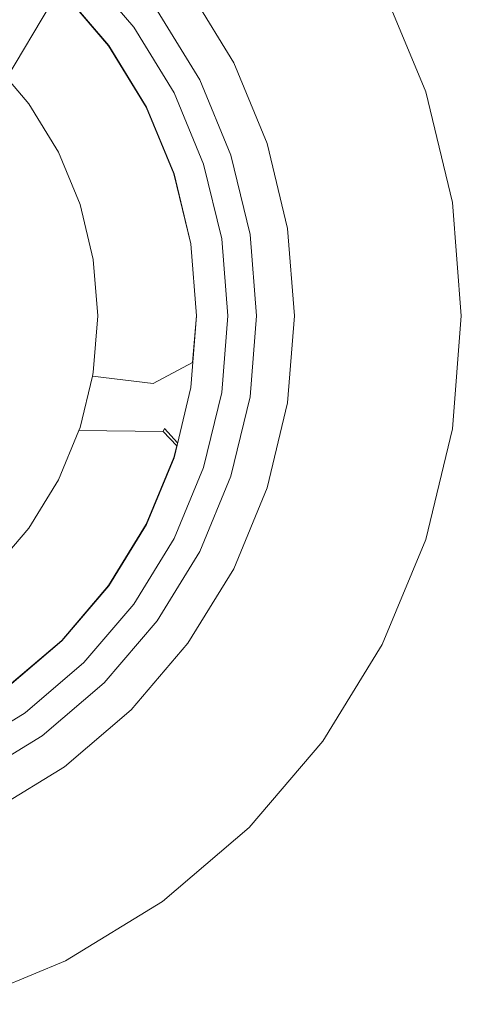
# Model space of a CAD drawing. Header units: inches. Extents: x 1987 to 3775, y 142 to 1299.
# Tile 9 of 50: x 2581 to 2588, y 352 to 368. Entities that reach past the tile are written whole.
import ezdxf

# ---------------------------------------------------------------- set-up
doc = ezdxf.new("R2010")
doc.units = ezdxf.units.IN
doc.header["$MEASUREMENT"] = 0
doc.layers.add('CAR', color=173, linetype='Continuous', lineweight=13)

# ---------------------------------------------------------------- blocks, each defined once
blk = doc.blocks.new('r')
at = {"layer": 'CAR'}
for p, q in [((62.15, 16.079), (61.357, 17.008)), ((61.008, 16.66), (61.752, 15.789)), ((63.007, 16.702), (63.733, 15.518)), ((66.779, 15.053), (66.089, 16.719)), ((60.132, 15.275), (60.825, 16.441)), ((61.129, 16.511), (61.748, 15.786)), ((63.194, 15.244), (62.519, 16.347)), ((62.789, 15.037), (62.15, 16.079)), ((61.748, 15.786), (62.345, 14.811)), ((61.752, 15.789), (62.35, 14.813)), ((63.733, 15.518), (64.264, 14.235)), ((60.482, 14.865), (60.132, 15.275)), ((63.689, 14.049), (63.194, 15.244)), ((63.256, 13.908), (62.789, 15.037)), ((67.2, 13.299), (66.779, 15.053)), ((60.952, 14.098), (60.482, 14.865)), ((62.345, 14.811), (62.783, 13.754)), ((62.35, 14.813), (62.788, 13.756)), ((64.264, 14.235), (64.588, 12.886)), ((61.296, 13.268), (60.952, 14.098)), ((63.991, 12.791), (63.689, 14.049)), ((62.783, 13.754), (63.05, 12.642)), ((62.788, 13.756), (63.055, 12.643)), ((63.542, 12.72), (63.256, 13.908)), ((67.342, 11.502), (67.2, 13.299)), ((61.506, 12.394), (61.296, 13.268)), ((64.588, 12.886), (64.697, 11.502)), ((63.638, 11.502), (63.542, 12.72)), ((64.093, 11.502), (63.991, 12.791)), ((63.05, 12.642), (63.14, 11.502)), ((63.055, 12.643), (63.145, 11.502)), ((61.576, 11.498), (61.506, 12.394)), ((61.506, 10.602), (61.576, 11.498)), ((63.145, 11.502), (63.055, 10.36)), ((63.14, 11.502), (63.081, 10.758)), ((63.542, 10.283), (63.638, 11.502)), ((63.991, 10.212), (64.093, 11.502)), ((64.697, 11.502), (64.588, 10.118)), ((67.2, 9.704), (67.342, 11.502)), ((63.081, 10.758), (62.453, 10.427)), ((63.081, 10.758), (63.081, 10.754)), ((61.296, 9.728), (61.491, 10.542)), ((61.491, 10.542), (61.506, 10.602)), ((62.453, 10.427), (61.491, 10.542)), ((63.055, 10.36), (62.788, 9.247)), ((63.256, 9.095), (63.542, 10.283)), ((63.689, 8.954), (63.991, 10.212)), ((64.588, 10.118), (64.264, 8.768)), ((61.276, 9.68), (61.296, 9.728)), ((62.616, 9.663), (62.633, 9.71)), ((62.633, 9.71), (62.843, 9.482)), ((66.779, 7.951), (67.2, 9.704)), ((60.952, 8.898), (61.276, 9.68)), ((61.276, 9.68), (62.616, 9.663)), ((62.616, 9.663), (62.828, 9.435)), ((62.828, 9.435), (62.783, 9.249)), ((62.783, 9.249), (62.345, 8.192)), ((62.788, 9.247), (62.35, 8.19)), ((62.789, 7.966), (63.256, 9.095)), ((63.194, 7.759), (63.689, 8.954)), ((60.482, 8.131), (60.952, 8.898)), ((64.264, 8.768), (63.733, 7.485)), ((59.898, 7.448), (60.482, 8.131)), ((62.345, 8.192), (61.748, 7.217)), ((62.35, 8.19), (61.752, 7.214)), ((62.15, 6.924), (62.789, 7.966)), ((66.089, 6.285), (66.779, 7.951)), ((62.519, 6.657), (63.194, 7.759)), ((63.733, 7.485), (63.007, 6.302)), ((61.748, 7.217), (61.005, 6.347)), ((61.752, 7.214), (61.008, 6.343)), ((61.357, 5.995), (62.15, 6.924)), ((61.679, 5.673), (62.519, 6.657)), ((61.005, 6.347), (60.135, 5.604)), ((61.008, 6.343), (60.138, 5.6)), ((63.007, 6.302), (62.106, 5.246)), ((65.147, 4.747), (66.089, 6.285)), ((60.427, 5.201), (61.357, 5.995)), ((60.695, 4.833), (61.679, 5.673)), ((59.386, 4.563), (60.427, 5.201)), ((62.106, 5.246), (61.05, 4.344)), ((59.592, 4.157), (60.695, 4.833)), ((63.976, 3.376), (65.147, 4.747)), ((61.05, 4.344), (59.866, 3.619)), ((62.605, 2.205), (63.976, 3.376)), ((61.067, 1.263), (62.605, 2.205)), ((59.401, 0.573), (61.067, 1.263))]:
    blk.add_line(p, q, dxfattribs=at)
blk = doc.blocks.new('*U22')
at = {"layer": 'CAR'}
blk.add_blockref('r', (4.432, -10), dxfattribs=at)

msp = doc.modelspace()

# ---------------------------------------------------------------- block references
at = {"layer": 'CAR'}
msp.add_blockref('*U22', (2515.94, 361.8), dxfattribs=at)

doc.saveas('drawing.dxf')
